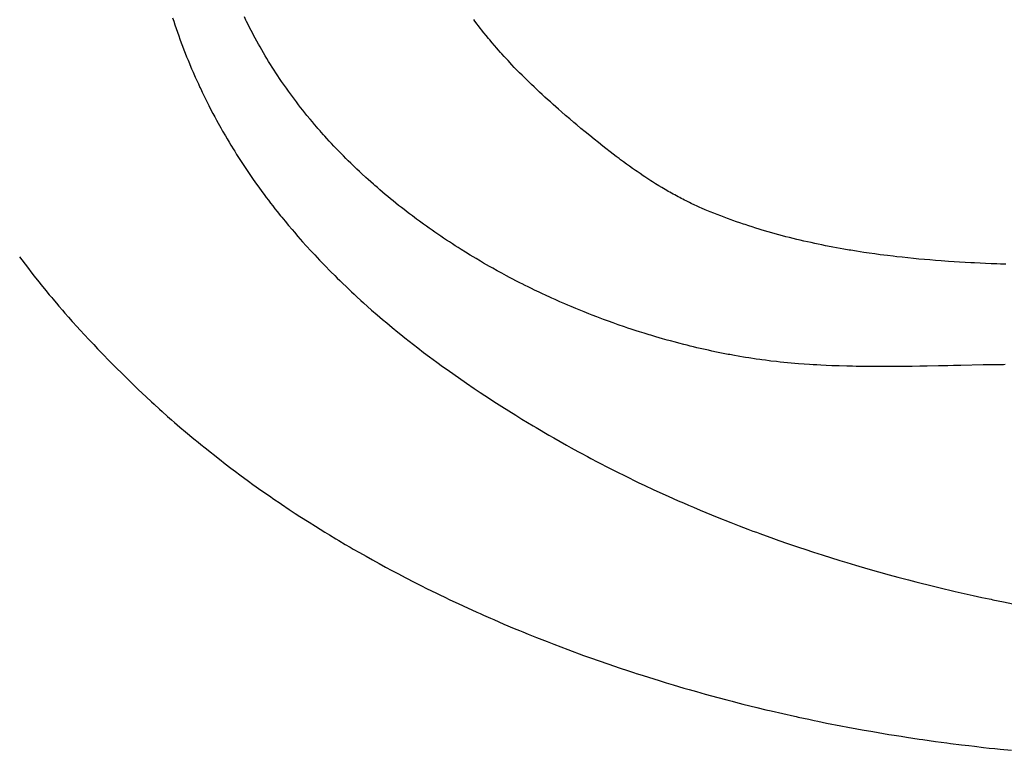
# Model space of a CAD drawing. Header units: inches. Extents: x 0 to 16, y 0 to 10.
# Tile 8 of 30: x 13.487 to 13.715, y 1.402 to 1.571. Entities that reach past the tile are written whole.
import ezdxf

# ---------------------------------------------------------------- set-up
doc = ezdxf.new("R2010")
doc.units = ezdxf.units.IN
doc.header["$LTSCALE"] = 0.935
doc.header["$MEASUREMENT"] = 0
doc.layers.get('0').update_dxf_attribs({"linetype": 'CONTINUOUS'})

msp = doc.modelspace()

# ---------------------------------------------------------------- linework, layer by layer
at = {"color": 2, "linetype": 'Continuous'}
for p, q in [((13.53964, 1.57115), (13.5393, 1.57186)), ((13.52271, 1.57166), (13.52298, 1.57085)), ((13.52298, 1.57085), (13.52326, 1.57001)), ((13.52326, 1.57001), (13.52354, 1.56918)), ((13.53981, 1.5708), (13.53964, 1.57115)), ((13.54016, 1.5701), (13.53981, 1.5708)), ((13.54051, 1.5694), (13.54016, 1.5701)), ((13.59256, 1.57091), (13.5923, 1.57125)), ((13.59306, 1.57023), (13.59256, 1.57091)), ((13.59332, 1.56989), (13.59306, 1.57023)), ((13.59384, 1.56922), (13.59332, 1.56989)), ((13.52354, 1.56918), (13.52382, 1.56836)), ((13.52382, 1.56836), (13.52412, 1.56753)), ((13.52412, 1.56753), (13.52441, 1.56671)), ((13.54087, 1.56871), (13.54051, 1.5694)), ((13.54123, 1.56801), (13.54087, 1.56871)), ((13.54141, 1.56767), (13.54123, 1.56801)), ((13.54178, 1.56698), (13.54141, 1.56767)), ((13.5941, 1.56888), (13.59384, 1.56922)), ((13.59463, 1.56821), (13.5941, 1.56888)), ((13.59516, 1.56755), (13.59463, 1.56821)), ((13.5957, 1.56689), (13.59516, 1.56755)), ((13.52441, 1.56671), (13.52471, 1.5659)), ((13.52471, 1.5659), (13.52502, 1.56509)), ((13.52502, 1.56509), (13.52533, 1.56428)), ((13.54215, 1.56629), (13.54178, 1.56698)), ((13.54253, 1.56561), (13.54215, 1.56629)), ((13.54291, 1.56493), (13.54253, 1.56561)), ((13.59597, 1.56656), (13.5957, 1.56689)), ((13.59651, 1.56591), (13.59597, 1.56656)), ((13.59707, 1.56526), (13.59651, 1.56591)), ((13.59762, 1.56461), (13.59707, 1.56526)), ((13.52533, 1.56428), (13.52564, 1.56347)), ((13.52564, 1.56347), (13.52596, 1.56267)), ((13.52596, 1.56267), (13.52628, 1.56187)), ((13.5433, 1.56425), (13.54291, 1.56493)), ((13.5437, 1.56357), (13.5433, 1.56425)), ((13.54409, 1.5629), (13.5437, 1.56357)), ((13.5445, 1.56223), (13.54409, 1.5629)), ((13.59791, 1.56429), (13.59762, 1.56461)), ((13.59847, 1.56365), (13.59791, 1.56429)), ((13.59876, 1.56333), (13.59847, 1.56365)), ((13.59933, 1.5627), (13.59876, 1.56333)), ((13.59962, 1.56239), (13.59933, 1.5627)), ((13.52628, 1.56187), (13.52661, 1.56107)), ((13.52661, 1.56107), (13.52694, 1.56028)), ((13.5449, 1.56156), (13.5445, 1.56223)), ((13.54532, 1.5609), (13.5449, 1.56156)), ((13.54573, 1.56024), (13.54532, 1.5609)), ((13.6002, 1.56176), (13.59962, 1.56239)), ((13.60107, 1.56082), (13.6002, 1.56176)), ((13.60166, 1.56021), (13.60107, 1.56082)), ((13.52694, 1.56028), (13.52711, 1.55989)), ((13.52711, 1.55989), (13.52745, 1.5591)), ((13.52745, 1.5591), (13.52762, 1.55871)), ((13.52762, 1.55871), (13.52796, 1.55792)), ((13.54615, 1.55958), (13.54573, 1.56024)), ((13.54658, 1.55892), (13.54615, 1.55958)), ((13.54701, 1.55827), (13.54658, 1.55892)), ((13.54745, 1.55762), (13.54701, 1.55827)), ((13.60226, 1.55959), (13.60166, 1.56021)), ((13.60286, 1.55898), (13.60226, 1.55959)), ((13.60346, 1.55837), (13.60286, 1.55898)), ((13.60376, 1.55807), (13.60346, 1.55837)), ((13.52796, 1.55792), (13.52831, 1.55714)), ((13.52831, 1.55714), (13.52867, 1.55637)), ((13.52867, 1.55637), (13.52902, 1.55559)), ((13.54789, 1.55697), (13.54745, 1.55762)), ((13.54833, 1.55633), (13.54789, 1.55697)), ((13.54878, 1.55569), (13.54833, 1.55633)), ((13.60437, 1.55747), (13.60376, 1.55807)), ((13.60498, 1.55687), (13.60437, 1.55747)), ((13.6056, 1.55628), (13.60498, 1.55687)), ((13.60621, 1.55568), (13.6056, 1.55628)), ((13.52902, 1.55559), (13.52921, 1.55521)), ((13.52921, 1.55521), (13.52957, 1.55444)), ((13.52957, 1.55444), (13.52994, 1.55367)), ((13.52994, 1.55367), (13.53031, 1.55291)), ((13.54901, 1.55537), (13.54878, 1.55569)), ((13.54946, 1.55473), (13.54901, 1.55537)), ((13.54992, 1.55409), (13.54946, 1.55473)), ((13.55038, 1.55346), (13.54992, 1.55409)), ((13.60652, 1.55539), (13.60621, 1.55568)), ((13.60684, 1.5551), (13.60652, 1.55539)), ((13.60746, 1.55451), (13.60684, 1.5551)), ((13.60809, 1.55393), (13.60746, 1.55451)), ((13.60871, 1.55335), (13.60809, 1.55393)), ((13.53031, 1.55291), (13.53069, 1.55215)), ((13.53069, 1.55215), (13.53107, 1.5514)), ((13.53107, 1.5514), (13.53165, 1.55027)), ((13.55109, 1.55252), (13.55038, 1.55346)), ((13.55133, 1.55221), (13.55109, 1.55252)), ((13.5518, 1.55158), (13.55133, 1.55221)), ((13.55228, 1.55096), (13.5518, 1.55158)), ((13.60935, 1.55278), (13.60871, 1.55335)), ((13.60998, 1.55221), (13.60935, 1.55278)), ((13.61061, 1.55164), (13.60998, 1.55221)), ((13.61125, 1.55107), (13.61061, 1.55164)), ((13.53165, 1.55027), (13.53204, 1.54952)), ((13.53204, 1.54952), (13.53244, 1.54878)), ((13.55277, 1.55035), (13.55228, 1.55096)), ((13.55326, 1.54973), (13.55277, 1.55035)), ((13.55375, 1.54912), (13.55326, 1.54973)), ((13.5545, 1.54821), (13.55375, 1.54912)), ((13.61189, 1.55051), (13.61125, 1.55107)), ((13.61253, 1.54995), (13.61189, 1.55051)), ((13.6135, 1.54911), (13.61253, 1.54995)), ((13.61446, 1.54829), (13.6135, 1.54911)), ((13.53244, 1.54878), (13.53284, 1.54804)), ((13.53284, 1.54804), (13.53324, 1.5473)), ((13.53324, 1.5473), (13.53386, 1.5462)), ((13.555, 1.5476), (13.5545, 1.54821)), ((13.55551, 1.547), (13.555, 1.5476)), ((13.55602, 1.5464), (13.55551, 1.547)), ((13.61543, 1.54747), (13.61446, 1.54829)), ((13.61608, 1.54692), (13.61543, 1.54747)), ((13.61706, 1.5461), (13.61608, 1.54692)), ((13.53386, 1.5462), (13.53427, 1.54547)), ((13.53427, 1.54547), (13.5349, 1.54438)), ((13.55628, 1.54611), (13.55602, 1.5464)), ((13.5568, 1.54551), (13.55628, 1.54611)), ((13.55706, 1.54522), (13.5568, 1.54551)), ((13.55758, 1.54463), (13.55706, 1.54522)), ((13.55785, 1.54433), (13.55758, 1.54463)), ((13.61806, 1.54527), (13.61706, 1.5461)), ((13.61907, 1.54444), (13.61806, 1.54527)), ((13.5349, 1.54438), (13.53532, 1.54366)), ((13.53532, 1.54366), (13.53575, 1.54294)), ((13.53575, 1.54294), (13.53618, 1.54222)), ((13.53618, 1.54222), (13.53684, 1.54115)), ((13.55838, 1.54375), (13.55785, 1.54433)), ((13.55891, 1.54316), (13.55838, 1.54375)), ((13.55945, 1.54258), (13.55891, 1.54316)), ((13.55999, 1.54201), (13.55945, 1.54258)), ((13.62008, 1.54362), (13.61907, 1.54444)), ((13.62109, 1.54281), (13.62008, 1.54362)), ((13.6221, 1.542), (13.62109, 1.54281)), ((13.53684, 1.54115), (13.53706, 1.5408)), ((13.53706, 1.5408), (13.5375, 1.54009)), ((13.5375, 1.54009), (13.53795, 1.53938)), ((13.56053, 1.54143), (13.55999, 1.54201)), ((13.56135, 1.54058), (13.56053, 1.54143)), ((13.56219, 1.53973), (13.56135, 1.54058)), ((13.62278, 1.54147), (13.6221, 1.542)), ((13.6238, 1.54068), (13.62278, 1.54147)), ((13.62448, 1.54015), (13.6238, 1.54068)), ((13.62516, 1.53963), (13.62448, 1.54015)), ((13.53795, 1.53938), (13.5384, 1.53868)), ((13.5384, 1.53868), (13.53886, 1.53798)), ((13.53886, 1.53798), (13.53931, 1.53729)), ((13.56274, 1.53917), (13.56219, 1.53973)), ((13.56331, 1.53861), (13.56274, 1.53917)), ((13.56387, 1.53805), (13.56331, 1.53861)), ((13.56444, 1.5375), (13.56387, 1.53805)), ((13.62585, 1.53912), (13.62516, 1.53963)), ((13.62619, 1.53886), (13.62585, 1.53912)), ((13.62688, 1.53835), (13.62619, 1.53886)), ((13.62757, 1.53785), (13.62688, 1.53835)), ((13.62827, 1.53735), (13.62757, 1.53785)), ((13.53931, 1.53729), (13.53978, 1.5366)), ((13.53978, 1.5366), (13.54024, 1.53591)), ((13.54024, 1.53591), (13.54071, 1.53522)), ((13.56473, 1.53723), (13.56444, 1.5375)), ((13.5653, 1.53668), (13.56473, 1.53723)), ((13.56588, 1.53613), (13.5653, 1.53668)), ((13.56646, 1.53559), (13.56588, 1.53613)), ((13.56734, 1.53478), (13.56646, 1.53559)), ((13.62896, 1.53685), (13.62827, 1.53735)), ((13.62966, 1.53636), (13.62896, 1.53685)), ((13.63002, 1.53612), (13.62966, 1.53636)), ((13.63072, 1.53564), (13.63002, 1.53612)), ((13.63143, 1.53516), (13.63072, 1.53564)), ((13.54071, 1.53522), (13.54119, 1.53453)), ((13.54119, 1.53453), (13.5419, 1.53351)), ((13.5419, 1.53351), (13.54263, 1.5325)), ((13.56793, 1.53425), (13.56734, 1.53478)), ((13.56852, 1.53371), (13.56793, 1.53425)), ((13.56912, 1.53319), (13.56852, 1.53371)), ((13.56942, 1.53292), (13.56912, 1.53319)), ((13.63178, 1.53492), (13.63143, 1.53516)), ((13.6325, 1.53446), (13.63178, 1.53492)), ((13.63321, 1.53399), (13.6325, 1.53446)), ((13.63357, 1.53376), (13.63321, 1.53399)), ((13.6343, 1.53331), (13.63357, 1.53376)), ((13.63502, 1.53286), (13.6343, 1.53331)), ((13.54263, 1.5325), (13.54336, 1.53149)), ((13.54336, 1.53149), (13.54385, 1.53083)), ((13.54385, 1.53083), (13.54435, 1.53016)), ((13.57002, 1.5324), (13.56942, 1.53292)), ((13.57062, 1.53188), (13.57002, 1.5324)), ((13.57123, 1.53136), (13.57062, 1.53188)), ((13.57184, 1.53084), (13.57123, 1.53136)), ((13.57246, 1.53033), (13.57184, 1.53084)), ((13.63576, 1.53242), (13.63502, 1.53286)), ((13.63612, 1.5322), (13.63576, 1.53242)), ((13.63649, 1.53198), (13.63612, 1.5322)), ((13.63686, 1.53177), (13.63649, 1.53198)), ((13.63723, 1.53155), (13.63686, 1.53177)), ((13.6376, 1.53134), (13.63723, 1.53155)), ((13.63798, 1.53113), (13.6376, 1.53134)), ((13.63835, 1.53092), (13.63798, 1.53113)), ((13.63873, 1.53072), (13.63835, 1.53092)), ((13.54435, 1.53016), (13.54485, 1.5295)), ((13.54485, 1.5295), (13.54535, 1.52884)), ((13.54535, 1.52884), (13.54586, 1.52818)), ((13.57307, 1.52982), (13.57246, 1.53033)), ((13.57369, 1.52932), (13.57307, 1.52982)), ((13.57431, 1.52881), (13.57369, 1.52932)), ((13.57494, 1.52831), (13.57431, 1.52881)), ((13.6391, 1.53051), (13.63873, 1.53072)), ((13.63948, 1.53031), (13.6391, 1.53051)), ((13.63986, 1.53011), (13.63948, 1.53031)), ((13.64024, 1.52991), (13.63986, 1.53011)), ((13.64062, 1.52971), (13.64024, 1.52991)), ((13.641, 1.52951), (13.64062, 1.52971)), ((13.64139, 1.52932), (13.641, 1.52951)), ((13.64216, 1.52894), (13.64139, 1.52932)), ((13.64255, 1.52875), (13.64216, 1.52894)), ((13.64333, 1.52838), (13.64255, 1.52875)), ((13.54586, 1.52818), (13.54637, 1.52753)), ((13.54637, 1.52753), (13.54688, 1.52688)), ((13.54688, 1.52688), (13.54766, 1.52591)), ((13.57557, 1.52782), (13.57494, 1.52831)), ((13.5762, 1.52732), (13.57557, 1.52782)), ((13.57715, 1.52659), (13.5762, 1.52732)), ((13.57747, 1.52635), (13.57715, 1.52659)), ((13.57811, 1.52586), (13.57747, 1.52635)), ((13.64372, 1.52819), (13.64333, 1.52838)), ((13.64451, 1.52783), (13.64372, 1.52819)), ((13.64491, 1.52766), (13.64451, 1.52783)), ((13.64571, 1.52731), (13.64491, 1.52766)), ((13.64611, 1.52714), (13.64571, 1.52731)), ((13.64652, 1.52697), (13.64611, 1.52714)), ((13.64692, 1.5268), (13.64652, 1.52697)), ((13.64773, 1.52648), (13.64692, 1.5268)), ((13.64813, 1.52632), (13.64773, 1.52648)), ((13.64853, 1.52617), (13.64813, 1.52632)), ((13.54766, 1.52591), (13.54792, 1.52558)), ((13.54792, 1.52558), (13.54871, 1.52462)), ((13.54871, 1.52462), (13.5495, 1.52367)), ((13.57907, 1.52514), (13.57811, 1.52586)), ((13.57972, 1.52466), (13.57907, 1.52514)), ((13.5807, 1.52395), (13.57972, 1.52466)), ((13.64933, 1.52586), (13.64853, 1.52617)), ((13.65014, 1.52555), (13.64933, 1.52586)), ((13.65094, 1.52526), (13.65014, 1.52555)), ((13.65175, 1.52496), (13.65094, 1.52526)), ((13.65215, 1.52482), (13.65175, 1.52496)), ((13.65296, 1.52453), (13.65215, 1.52482)), ((13.65377, 1.52426), (13.65296, 1.52453)), ((13.65458, 1.52398), (13.65377, 1.52426)), ((13.5495, 1.52367), (13.55031, 1.52271)), ((13.55031, 1.52271), (13.55084, 1.52208)), ((13.55084, 1.52208), (13.55166, 1.52114)), ((13.58135, 1.52349), (13.5807, 1.52395)), ((13.582, 1.52302), (13.58135, 1.52349)), ((13.58266, 1.52256), (13.582, 1.52302)), ((13.58332, 1.5221), (13.58266, 1.52256)), ((13.58399, 1.52164), (13.58332, 1.5221)), ((13.65499, 1.52385), (13.65458, 1.52398)), ((13.6558, 1.52358), (13.65499, 1.52385)), ((13.65662, 1.52332), (13.6558, 1.52358)), ((13.65743, 1.52306), (13.65662, 1.52332)), ((13.65825, 1.52281), (13.65743, 1.52306)), ((13.65866, 1.52269), (13.65825, 1.52281)), ((13.65948, 1.52244), (13.65866, 1.52269)), ((13.66029, 1.5222), (13.65948, 1.52244)), ((13.66112, 1.52197), (13.66029, 1.5222)), ((13.66194, 1.52174), (13.66112, 1.52197)), ((13.66276, 1.52151), (13.66194, 1.52174)), ((13.55166, 1.52114), (13.55275, 1.5199)), ((13.55275, 1.5199), (13.55358, 1.51897)), ((13.58465, 1.52119), (13.58399, 1.52164)), ((13.58532, 1.52074), (13.58465, 1.52119)), ((13.58599, 1.52029), (13.58532, 1.52074)), ((13.58666, 1.51985), (13.58599, 1.52029)), ((13.58734, 1.51941), (13.58666, 1.51985)), ((13.66359, 1.52129), (13.66276, 1.52151)), ((13.66441, 1.52107), (13.66359, 1.52129)), ((13.66524, 1.52086), (13.66441, 1.52107)), ((13.66606, 1.52066), (13.66524, 1.52086)), ((13.66689, 1.52045), (13.66606, 1.52066)), ((13.66772, 1.52026), (13.66689, 1.52045)), ((13.66855, 1.52006), (13.66772, 1.52026)), ((13.66939, 1.51987), (13.66855, 1.52006)), ((13.67022, 1.51969), (13.66939, 1.51987)), ((13.67105, 1.51951), (13.67022, 1.51969)), ((13.67189, 1.51933), (13.67105, 1.51951)), ((13.55358, 1.51897), (13.5547, 1.51775)), ((13.5547, 1.51775), (13.55555, 1.51684)), ((13.58802, 1.51897), (13.58734, 1.51941)), ((13.5887, 1.51854), (13.58802, 1.51897)), ((13.58938, 1.51811), (13.5887, 1.51854)), ((13.59041, 1.51747), (13.58938, 1.51811)), ((13.59144, 1.51683), (13.59041, 1.51747)), ((13.67272, 1.51916), (13.67189, 1.51933)), ((13.67356, 1.51899), (13.67272, 1.51916)), ((13.67398, 1.5189), (13.67356, 1.51899)), ((13.67523, 1.51866), (13.67398, 1.5189)), ((13.67607, 1.51851), (13.67523, 1.51866)), ((13.67691, 1.51835), (13.67607, 1.51851)), ((13.67775, 1.5182), (13.67691, 1.51835)), ((13.67901, 1.51799), (13.67775, 1.5182)), ((13.67943, 1.51792), (13.67901, 1.51799)), ((13.6807, 1.51771), (13.67943, 1.51792)), ((13.68154, 1.51758), (13.6807, 1.51771)), ((13.68239, 1.51745), (13.68154, 1.51758)), ((13.68365, 1.51726), (13.68239, 1.51745)), ((13.68492, 1.51708), (13.68365, 1.51726)), ((13.48737, 1.51641), (13.48788, 1.51572)), ((13.48788, 1.51572), (13.48865, 1.5147)), ((13.55555, 1.51684), (13.55612, 1.51623)), ((13.55612, 1.51623), (13.55669, 1.51563)), ((13.55669, 1.51563), (13.55726, 1.51503)), ((13.55726, 1.51503), (13.55813, 1.51414)), ((13.59213, 1.51641), (13.59144, 1.51683)), ((13.59282, 1.516), (13.59213, 1.51641)), ((13.59386, 1.51538), (13.59282, 1.516)), ((13.59456, 1.51498), (13.59386, 1.51538)), ((13.59526, 1.51457), (13.59456, 1.51498)), ((13.68619, 1.51691), (13.68492, 1.51708)), ((13.68704, 1.5168), (13.68619, 1.51691)), ((13.68789, 1.51669), (13.68704, 1.5168)), ((13.68916, 1.51654), (13.68789, 1.51669)), ((13.69001, 1.51644), (13.68916, 1.51654)), ((13.69129, 1.5163), (13.69001, 1.51644)), ((13.69257, 1.51616), (13.69129, 1.5163)), ((13.69384, 1.51603), (13.69257, 1.51616)), ((13.69512, 1.51591), (13.69384, 1.51603)), ((13.6964, 1.51579), (13.69512, 1.51591)), ((13.69768, 1.51568), (13.6964, 1.51579)), ((13.69897, 1.51558), (13.69768, 1.51568)), ((13.70025, 1.51548), (13.69897, 1.51558)), ((13.7011, 1.51541), (13.70025, 1.51548)), ((13.70196, 1.51535), (13.7011, 1.51541)), ((13.70324, 1.51527), (13.70196, 1.51535)), ((13.70453, 1.51519), (13.70324, 1.51527)), ((13.70581, 1.51511), (13.70453, 1.51519)), ((13.7071, 1.51504), (13.70581, 1.51511)), ((13.70753, 1.51502), (13.7071, 1.51504)), ((13.70795, 1.51499), (13.70753, 1.51502)), ((13.70924, 1.51493), (13.70795, 1.51499)), ((13.71053, 1.51487), (13.70924, 1.51493)), ((13.48865, 1.5147), (13.48917, 1.51402)), ((13.48917, 1.51402), (13.49021, 1.51266)), ((13.49021, 1.51266), (13.49074, 1.51198)), ((13.55813, 1.51414), (13.559, 1.51325)), ((13.559, 1.51325), (13.55929, 1.51295)), ((13.55929, 1.51295), (13.56017, 1.51207)), ((13.59596, 1.51417), (13.59526, 1.51457)), ((13.59667, 1.51378), (13.59596, 1.51417)), ((13.59773, 1.51319), (13.59667, 1.51378)), ((13.59879, 1.5126), (13.59773, 1.51319)), ((13.71181, 1.51482), (13.71053, 1.51487)), ((13.7131, 1.51477), (13.71181, 1.51482)), ((13.71396, 1.51474), (13.7131, 1.51477)), ((13.71524, 1.51469), (13.71396, 1.51474)), ((13.49074, 1.51198), (13.4918, 1.51064)), ((13.4918, 1.51064), (13.49234, 1.50997)), ((13.56017, 1.51207), (13.56076, 1.51149)), ((13.56076, 1.51149), (13.56136, 1.51091)), ((13.56136, 1.51091), (13.56196, 1.51033)), ((13.59986, 1.51203), (13.59879, 1.5126)), ((13.60057, 1.51165), (13.59986, 1.51203)), ((13.60128, 1.51127), (13.60057, 1.51165)), ((13.602, 1.5109), (13.60128, 1.51127)), ((13.60308, 1.51035), (13.602, 1.5109)), ((13.60344, 1.51017), (13.60308, 1.51035)), ((13.49234, 1.50997), (13.49342, 1.50864)), ((13.49342, 1.50864), (13.49424, 1.50765)), ((13.56196, 1.51033), (13.56286, 1.50946)), ((13.56286, 1.50946), (13.56407, 1.50832)), ((13.56407, 1.50832), (13.56467, 1.50775)), ((13.60416, 1.5098), (13.60344, 1.51017)), ((13.60489, 1.50944), (13.60416, 1.5098)), ((13.60561, 1.50909), (13.60489, 1.50944)), ((13.60634, 1.50873), (13.60561, 1.50909)), ((13.60743, 1.50821), (13.60634, 1.50873)), ((13.60816, 1.50787), (13.60743, 1.50821)), ((13.49424, 1.50765), (13.49478, 1.507)), ((13.49478, 1.507), (13.49506, 1.50667)), ((13.49506, 1.50667), (13.49589, 1.50569)), ((13.56467, 1.50775), (13.56529, 1.50719)), ((13.56529, 1.50719), (13.56621, 1.50634)), ((13.56621, 1.50634), (13.56683, 1.50578)), ((13.60889, 1.50752), (13.60816, 1.50787)), ((13.60999, 1.50702), (13.60889, 1.50752)), ((13.61036, 1.50685), (13.60999, 1.50702)), ((13.61109, 1.50652), (13.61036, 1.50685)), ((13.6122, 1.50603), (13.61109, 1.50652)), ((13.6133, 1.50555), (13.6122, 1.50603)), ((13.49589, 1.50569), (13.49645, 1.50503)), ((13.49645, 1.50503), (13.49729, 1.50406)), ((13.49729, 1.50406), (13.49785, 1.50341)), ((13.56683, 1.50578), (13.56776, 1.50495)), ((13.56776, 1.50495), (13.5687, 1.50412)), ((13.5687, 1.50412), (13.56996, 1.50302)), ((13.61404, 1.50523), (13.6133, 1.50555)), ((13.61478, 1.50491), (13.61404, 1.50523)), ((13.6159, 1.50445), (13.61478, 1.50491)), ((13.61664, 1.50414), (13.6159, 1.50445)), ((13.61776, 1.50369), (13.61664, 1.50414)), ((13.61888, 1.50324), (13.61776, 1.50369)), ((13.49785, 1.50341), (13.4987, 1.50245)), ((13.4987, 1.50245), (13.49955, 1.50148)), ((13.49955, 1.50148), (13.5007, 1.50021)), ((13.56996, 1.50302), (13.57059, 1.50248)), ((13.57059, 1.50248), (13.57122, 1.50193)), ((13.57122, 1.50193), (13.57218, 1.50112)), ((13.61963, 1.50295), (13.61888, 1.50324)), ((13.62075, 1.50252), (13.61963, 1.50295)), ((13.6215, 1.50224), (13.62075, 1.50252)), ((13.62225, 1.50196), (13.6215, 1.50224)), ((13.62338, 1.50154), (13.62225, 1.50196)), ((13.6245, 1.50113), (13.62338, 1.50154)), ((13.5007, 1.50021), (13.50128, 1.49957)), ((13.50128, 1.49957), (13.50244, 1.49831)), ((13.57218, 1.50112), (13.57347, 1.50005)), ((13.57347, 1.50005), (13.57476, 1.49899)), ((13.57476, 1.49899), (13.57541, 1.49846)), ((13.62563, 1.50073), (13.6245, 1.50113)), ((13.62714, 1.50021), (13.62563, 1.50073)), ((13.6279, 1.49996), (13.62714, 1.50021)), ((13.62866, 1.49971), (13.6279, 1.49996)), ((13.62979, 1.49934), (13.62866, 1.49971)), ((13.63055, 1.4991), (13.62979, 1.49934)), ((13.63168, 1.49874), (13.63055, 1.4991)), ((13.50244, 1.49831), (13.50332, 1.49737)), ((13.50332, 1.49737), (13.5045, 1.49611)), ((13.57541, 1.49846), (13.5764, 1.49768)), ((13.5764, 1.49768), (13.57738, 1.4969)), ((13.57738, 1.4969), (13.57837, 1.49612)), ((13.63282, 1.49839), (13.63168, 1.49874)), ((13.6332, 1.49827), (13.63282, 1.49839)), ((13.63434, 1.49793), (13.6332, 1.49827)), ((13.63586, 1.49749), (13.63434, 1.49793)), ((13.637, 1.49717), (13.63586, 1.49749)), ((13.63776, 1.49696), (13.637, 1.49717)), ((13.6389, 1.49666), (13.63776, 1.49696)), ((13.5045, 1.49611), (13.50539, 1.49518)), ((13.50539, 1.49518), (13.50688, 1.49363)), ((13.57837, 1.49612), (13.57937, 1.49535)), ((13.57937, 1.49535), (13.5807, 1.49433)), ((13.63966, 1.49646), (13.6389, 1.49666)), ((13.6408, 1.49616), (13.63966, 1.49646)), ((13.64156, 1.49597), (13.6408, 1.49616)), ((13.64232, 1.49578), (13.64156, 1.49597)), ((13.64308, 1.4956), (13.64232, 1.49578)), ((13.64384, 1.49541), (13.64308, 1.4956)), ((13.64497, 1.49515), (13.64384, 1.49541)), ((13.64573, 1.49498), (13.64497, 1.49515)), ((13.64649, 1.49481), (13.64573, 1.49498)), ((13.64725, 1.49464), (13.64649, 1.49481)), ((13.64839, 1.4944), (13.64725, 1.49464)), ((13.50688, 1.49363), (13.50778, 1.4927)), ((13.50778, 1.4927), (13.50899, 1.49148)), ((13.5807, 1.49433), (13.58205, 1.49331)), ((13.58205, 1.49331), (13.58374, 1.49206)), ((13.64915, 1.49425), (13.64839, 1.4944)), ((13.64991, 1.49409), (13.64915, 1.49425)), ((13.65104, 1.49387), (13.64991, 1.49409)), ((13.65142, 1.4938), (13.65104, 1.49387)), ((13.65256, 1.49359), (13.65142, 1.4938)), ((13.65335, 1.49345), (13.65256, 1.49359)), ((13.65377, 1.49337), (13.65335, 1.49345)), ((13.65461, 1.49323), (13.65377, 1.49337)), ((13.65503, 1.49316), (13.65461, 1.49323)), ((13.65587, 1.49303), (13.65503, 1.49316)), ((13.65629, 1.49296), (13.65587, 1.49303)), ((13.65713, 1.49284), (13.65629, 1.49296)), ((13.65755, 1.49277), (13.65713, 1.49284)), ((13.65839, 1.49266), (13.65755, 1.49277)), ((13.65881, 1.4926), (13.65839, 1.49266)), ((13.65966, 1.49249), (13.65881, 1.4926)), ((13.6605, 1.49238), (13.65966, 1.49249)), ((13.66093, 1.49233), (13.6605, 1.49238)), ((13.6622, 1.49219), (13.66093, 1.49233)), ((13.66305, 1.49209), (13.6622, 1.49219)), ((13.50899, 1.49148), (13.51173, 1.48874)), ((13.58374, 1.49206), (13.5851, 1.49107)), ((13.5851, 1.49107), (13.58612, 1.49033)), ((13.58612, 1.49033), (13.59062, 1.48718)), ((13.6639, 1.49201), (13.66305, 1.49209)), ((13.66475, 1.49192), (13.6639, 1.49201)), ((13.6656, 1.49185), (13.66475, 1.49192)), ((13.66645, 1.49177), (13.6656, 1.49185)), ((13.66731, 1.4917), (13.66645, 1.49177)), ((13.66859, 1.49161), (13.66731, 1.4917)), ((13.66987, 1.49152), (13.66859, 1.49161)), ((13.67073, 1.49146), (13.66987, 1.49152)), ((13.67158, 1.49141), (13.67073, 1.49146)), ((13.67244, 1.49137), (13.67158, 1.49141)), ((13.67373, 1.4913), (13.67244, 1.49137)), ((13.67502, 1.49125), (13.67373, 1.4913)), ((13.67631, 1.4912), (13.67502, 1.49125)), ((13.67674, 1.49118), (13.67631, 1.4912)), ((13.67846, 1.49113), (13.67674, 1.49118)), ((13.67976, 1.4911), (13.67846, 1.49113)), ((13.68062, 1.49108), (13.67976, 1.4911)), ((13.68191, 1.49106), (13.68062, 1.49108)), ((13.68321, 1.49105), (13.68191, 1.49106)), ((13.68494, 1.49103), (13.68321, 1.49105)), ((13.6858, 1.49103), (13.68494, 1.49103)), ((13.68753, 1.49103), (13.6858, 1.49103)), ((13.68883, 1.49103), (13.68753, 1.49103)), ((13.69099, 1.49105), (13.68883, 1.49103)), ((13.69229, 1.49106), (13.69099, 1.49105)), ((13.69272, 1.49107), (13.69229, 1.49106)), ((13.69315, 1.49107), (13.69272, 1.49107)), ((13.69358, 1.49108), (13.69315, 1.49107)), ((13.69531, 1.4911), (13.69358, 1.49108)), ((13.69704, 1.49113), (13.69531, 1.4911)), ((13.69963, 1.49119), (13.69704, 1.49113)), ((13.70006, 1.49119), (13.69963, 1.49119)), ((13.70049, 1.4912), (13.70006, 1.49119)), ((13.70136, 1.49122), (13.70049, 1.4912)), ((13.70179, 1.49123), (13.70136, 1.49122)), ((13.70308, 1.49126), (13.70179, 1.49123)), ((13.7048, 1.4913), (13.70308, 1.49126)), ((13.70996, 1.49141), (13.7048, 1.4913)), ((13.71039, 1.49141), (13.70996, 1.49141)), ((13.71082, 1.49142), (13.71039, 1.49141)), ((13.71424, 1.49148), (13.71082, 1.49142)), ((13.71466, 1.49148), (13.71424, 1.49148)), ((13.71509, 1.49149), (13.71466, 1.49148)), ((13.51173, 1.48874), (13.51204, 1.48843)), ((13.51204, 1.48843), (13.51327, 1.48723)), ((13.51327, 1.48723), (13.51387, 1.48664)), ((13.51387, 1.48664), (13.51478, 1.48577)), ((13.51478, 1.48577), (13.51569, 1.48491)), ((13.59062, 1.48718), (13.59237, 1.48599)), ((13.59237, 1.48599), (13.59377, 1.48505)), ((13.51569, 1.48491), (13.5166, 1.48405)), ((13.5166, 1.48405), (13.51783, 1.4829)), ((13.59377, 1.48505), (13.5959, 1.48365)), ((13.5959, 1.48365), (13.59696, 1.48296)), ((13.51783, 1.4829), (13.51844, 1.48234)), ((13.51844, 1.48234), (13.51968, 1.48121)), ((13.51968, 1.48121), (13.5203, 1.48065)), ((13.59696, 1.48296), (13.59875, 1.48182)), ((13.59875, 1.48182), (13.60199, 1.47979)), ((13.5203, 1.48065), (13.52156, 1.47953)), ((13.52156, 1.47953), (13.5225, 1.4787)), ((13.5225, 1.4787), (13.52313, 1.47815)), ((13.60199, 1.47979), (13.60343, 1.4789)), ((13.60343, 1.4789), (13.60598, 1.47736)), ((13.52313, 1.47815), (13.5244, 1.47705)), ((13.5244, 1.47705), (13.52568, 1.47597)), ((13.60598, 1.47736), (13.60671, 1.47693)), ((13.60671, 1.47693), (13.60965, 1.4752)), ((13.52568, 1.47597), (13.52762, 1.47435)), ((13.52762, 1.47435), (13.52859, 1.47355)), ((13.60965, 1.4752), (13.61075, 1.47457)), ((13.61075, 1.47457), (13.61372, 1.47288)), ((13.52859, 1.47355), (13.52924, 1.47302)), ((13.52924, 1.47302), (13.53022, 1.47223)), ((13.53022, 1.47223), (13.53352, 1.46962)), ((13.61372, 1.47288), (13.61483, 1.47226)), ((13.61483, 1.47226), (13.61632, 1.47144)), ((13.53352, 1.46962), (13.53486, 1.46859)), ((13.61632, 1.47144), (13.61707, 1.47103)), ((13.61707, 1.47103), (13.61857, 1.47022)), ((13.61857, 1.47022), (13.61932, 1.46982)), ((13.61932, 1.46982), (13.62082, 1.46903)), ((13.53486, 1.46859), (13.5362, 1.46757)), ((13.5362, 1.46757), (13.53721, 1.46681)), ((13.62082, 1.46903), (13.62384, 1.46747)), ((13.62384, 1.46747), (13.62535, 1.4667)), ((13.53721, 1.46681), (13.53823, 1.46605)), ((13.53823, 1.46605), (13.54027, 1.46455)), ((13.62535, 1.4667), (13.62725, 1.46576)), ((13.62725, 1.46576), (13.6303, 1.46427)), ((13.54027, 1.46455), (13.54129, 1.46381)), ((13.54129, 1.46381), (13.54336, 1.46234)), ((13.6303, 1.46427), (13.63183, 1.46355)), ((13.63183, 1.46355), (13.63375, 1.46265)), ((13.63375, 1.46265), (13.63529, 1.46194)), ((13.54336, 1.46234), (13.54509, 1.46113)), ((13.54509, 1.46113), (13.54614, 1.46041)), ((13.54614, 1.46041), (13.54754, 1.45946)), ((13.63529, 1.46194), (13.63722, 1.46106)), ((13.63722, 1.46106), (13.63838, 1.46054)), ((13.63838, 1.46054), (13.63954, 1.46003)), ((13.54754, 1.45946), (13.54789, 1.45922)), ((13.54789, 1.45922), (13.54965, 1.45804)), ((13.54965, 1.45804), (13.55036, 1.45758)), ((13.63954, 1.46003), (13.64071, 1.45952)), ((13.64071, 1.45952), (13.64187, 1.45902)), ((13.64187, 1.45902), (13.64304, 1.45852)), ((13.64304, 1.45852), (13.6446, 1.45786)), ((13.55036, 1.45758), (13.55107, 1.45711)), ((13.55107, 1.45711), (13.55213, 1.45642)), ((13.55213, 1.45642), (13.55427, 1.45504)), ((13.6446, 1.45786), (13.64851, 1.45625)), ((13.64851, 1.45625), (13.65166, 1.455)), ((13.55427, 1.45504), (13.55571, 1.45414)), ((13.55571, 1.45414), (13.55788, 1.4528)), ((13.65166, 1.455), (13.65284, 1.45454)), ((13.65284, 1.45454), (13.65363, 1.45423)), ((13.65363, 1.45423), (13.6556, 1.45348)), ((13.55788, 1.4528), (13.55897, 1.45213)), ((13.55897, 1.45213), (13.56042, 1.45125)), ((13.56042, 1.45125), (13.56115, 1.45081)), ((13.6556, 1.45348), (13.65679, 1.45303)), ((13.65679, 1.45303), (13.65759, 1.45274)), ((13.65759, 1.45274), (13.65838, 1.45245)), ((13.65838, 1.45245), (13.66156, 1.45129)), ((13.66156, 1.45129), (13.66276, 1.45087)), ((13.56115, 1.45081), (13.56262, 1.44995)), ((13.56262, 1.44995), (13.56372, 1.4493)), ((13.56372, 1.4493), (13.56445, 1.44887)), ((13.66276, 1.45087), (13.66476, 1.45017)), ((13.66476, 1.45017), (13.66636, 1.44962)), ((13.66636, 1.44962), (13.66756, 1.44922)), ((13.66756, 1.44922), (13.66877, 1.44881)), ((13.56445, 1.44887), (13.56593, 1.44803)), ((13.56593, 1.44803), (13.56741, 1.44718)), ((13.56741, 1.44718), (13.5689, 1.44635)), ((13.66877, 1.44881), (13.67078, 1.44815)), ((13.67078, 1.44815), (13.67279, 1.4475)), ((13.67279, 1.4475), (13.67684, 1.44624)), ((13.5689, 1.44635), (13.5704, 1.44553)), ((13.5704, 1.44553), (13.5719, 1.44471)), ((13.5719, 1.44471), (13.5734, 1.4439)), ((13.67684, 1.44624), (13.67846, 1.44574)), ((13.67846, 1.44574), (13.68049, 1.44514)), ((13.68049, 1.44514), (13.68334, 1.44431)), ((13.5734, 1.4439), (13.57491, 1.4431)), ((13.57491, 1.4431), (13.57642, 1.44231)), ((13.57642, 1.44231), (13.5787, 1.44113)), ((13.68334, 1.44431), (13.68579, 1.44361)), ((13.68579, 1.44361), (13.68824, 1.44293)), ((13.68824, 1.44293), (13.69029, 1.44238)), ((13.69029, 1.44238), (13.69275, 1.44173)), ((13.5787, 1.44113), (13.58023, 1.44036)), ((13.58023, 1.44036), (13.58138, 1.43978)), ((13.69275, 1.44173), (13.6944, 1.4413)), ((13.6944, 1.4413), (13.69852, 1.44027)), ((13.69852, 1.44027), (13.69975, 1.43997)), ((13.69975, 1.43997), (13.70348, 1.43908)), ((13.58138, 1.43978), (13.58253, 1.43921)), ((13.58253, 1.43921), (13.58368, 1.43865)), ((13.58368, 1.43865), (13.58445, 1.43827)), ((13.58445, 1.43827), (13.58561, 1.43771)), ((13.58561, 1.43771), (13.58676, 1.43716)), ((13.70348, 1.43908), (13.70555, 1.43861)), ((13.70555, 1.43861), (13.70763, 1.43814)), ((13.70763, 1.43814), (13.7097, 1.43768)), ((13.7097, 1.43768), (13.71137, 1.43732)), ((13.58676, 1.43716), (13.5887, 1.43625)), ((13.5887, 1.43625), (13.58987, 1.43571)), ((13.58987, 1.43571), (13.59299, 1.43428)), ((13.71137, 1.43732), (13.71179, 1.43724)), ((13.71179, 1.43724), (13.7122, 1.43715)), ((13.7122, 1.43715), (13.7147, 1.43663)), ((13.7147, 1.43663), (13.71679, 1.4362)), ((13.59299, 1.43428), (13.59377, 1.43393)), ((13.59377, 1.43393), (13.59455, 1.43358)), ((13.59455, 1.43358), (13.59612, 1.43289)), ((13.59612, 1.43289), (13.59691, 1.43254)), ((13.59691, 1.43254), (13.59927, 1.43153)), ((13.59927, 1.43153), (13.60164, 1.43052)), ((13.60164, 1.43052), (13.60283, 1.43003)), ((13.60283, 1.43003), (13.60363, 1.4297)), ((13.60363, 1.4297), (13.60482, 1.42922)), ((13.60482, 1.42922), (13.60681, 1.42842)), ((13.60681, 1.42842), (13.60921, 1.42747)), ((13.60921, 1.42747), (13.61081, 1.42685)), ((13.61081, 1.42685), (13.61241, 1.42624)), ((13.61241, 1.42624), (13.61402, 1.42563)), ((13.61402, 1.42563), (13.61764, 1.42429)), ((13.61764, 1.42429), (13.61926, 1.42371)), ((13.61926, 1.42371), (13.6233, 1.42229)), ((13.6233, 1.42229), (13.62615, 1.42133)), ((13.62615, 1.42133), (13.62777, 1.42079)), ((13.62777, 1.42079), (13.62899, 1.42039)), ((13.62899, 1.42039), (13.6294, 1.42026)), ((13.6294, 1.42026), (13.62981, 1.42012)), ((13.62981, 1.42012), (13.63062, 1.41986)), ((13.63062, 1.41986), (13.63144, 1.4196)), ((13.63144, 1.4196), (13.63266, 1.41921)), ((13.63266, 1.41921), (13.63512, 1.41845)), ((13.63512, 1.41845), (13.63675, 1.41795)), ((13.63675, 1.41795), (13.63839, 1.41745)), ((13.63839, 1.41745), (13.64085, 1.41673)), ((13.64085, 1.41673), (13.64208, 1.41637)), ((13.64208, 1.41637), (13.64372, 1.41591)), ((13.64372, 1.41591), (13.64578, 1.41533)), ((13.64578, 1.41533), (13.64866, 1.41455)), ((13.64866, 1.41455), (13.65072, 1.414)), ((13.65072, 1.414), (13.65195, 1.41368)), ((13.65195, 1.41368), (13.65277, 1.41346)), ((13.65277, 1.41346), (13.65442, 1.41304)), ((13.65442, 1.41304), (13.65607, 1.41263)), ((13.65607, 1.41263), (13.65772, 1.41222)), ((13.65772, 1.41222), (13.65978, 1.41173)), ((13.65978, 1.41173), (13.66102, 1.41144)), ((13.66102, 1.41144), (13.66638, 1.41021)), ((13.66638, 1.41021), (13.66679, 1.41012)), ((13.66679, 1.41012), (13.66721, 1.41003)), ((13.66721, 1.41003), (13.66968, 1.4095)), ((13.66968, 1.4095), (13.67092, 1.40924)), ((13.67092, 1.40924), (13.67174, 1.40907)), ((13.67174, 1.40907), (13.6738, 1.40865)), ((13.6738, 1.40865), (13.6771, 1.408)), ((13.6771, 1.408), (13.67874, 1.40769)), ((13.67874, 1.40769), (13.6808, 1.40731)), ((13.6808, 1.40731), (13.68204, 1.40708)), ((13.68204, 1.40708), (13.6845, 1.40665)), ((13.6845, 1.40665), (13.68573, 1.40644)), ((13.68573, 1.40644), (13.6882, 1.40603)), ((13.6882, 1.40603), (13.68943, 1.40583)), ((13.68943, 1.40583), (13.69106, 1.40557)), ((13.69106, 1.40557), (13.69229, 1.40538)), ((13.69229, 1.40538), (13.69517, 1.40494)), ((13.69517, 1.40494), (13.69602, 1.40482)), ((13.69602, 1.40482), (13.69899, 1.4044)), ((13.69899, 1.4044), (13.70027, 1.40423)), ((13.70027, 1.40423), (13.70155, 1.40406)), ((13.70155, 1.40406), (13.7024, 1.40395)), ((13.7024, 1.40395), (13.70495, 1.40362)), ((13.70495, 1.40362), (13.70666, 1.40342)), ((13.70666, 1.40342), (13.70794, 1.40326)), ((13.70794, 1.40326), (13.71007, 1.40302)), ((13.71007, 1.40302), (13.71135, 1.40287)), ((13.71135, 1.40287), (13.71263, 1.40273)), ((13.71263, 1.40273), (13.71391, 1.4026)), ((13.71391, 1.4026), (13.71648, 1.40234))]:
    msp.add_line(p, q, dxfattribs=at)

doc.saveas('drawing.dxf')
